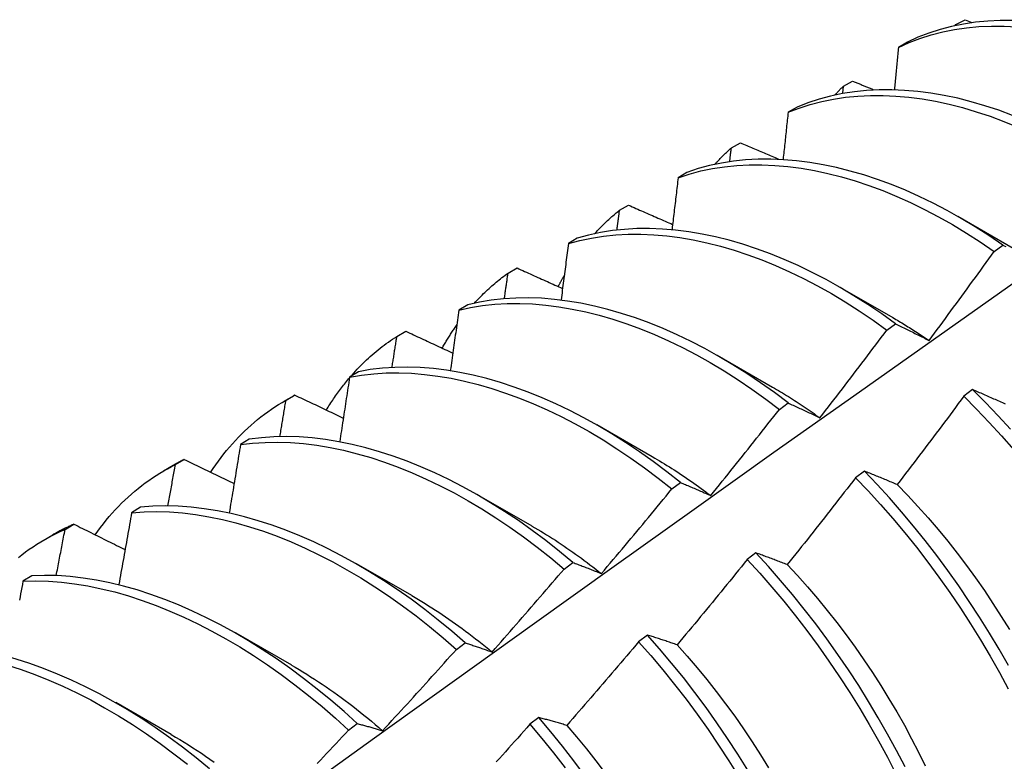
# Model space of a CAD drawing. Header units: inches. Extents: x 6 to 146, y 6 to 80.
# Tile 50 of 55: x 133.007 to 133.292, y 55.399 to 55.614. Entities that reach past the tile are written whole.
import ezdxf

# ---------------------------------------------------------------- set-up
doc = ezdxf.new("R2010")
doc.units = ezdxf.units.IN
doc.header["$MEASUREMENT"] = 0
doc.layers.add('Visible Edges(ANSI)', color=7, linetype='Continuous', lineweight=25)

msp = doc.modelspace()

# ---------------------------------------------------------------- linework, layer by layer
at = {"layer": 'Visible Edges(ANSI)'}
for p, q in [((133.2778, 55.61211), (133.27802, 55.61235)), ((133.278, 55.61216), (133.27802, 55.61235)), ((133.27802, 55.61235), (133.28065, 55.61378)), ((133.28065, 55.61378), (133.28262, 55.613)), ((133.26395, 55.60729), (133.26136, 55.60578)), ((133.24525, 55.59248), (133.24548, 55.59459)), ((133.24548, 55.59459), (133.24811, 55.59603)), ((133.23203, 55.58852), (133.22946, 55.587)), ((133.21304, 55.57669), (133.21566, 55.57814)), ((133.2002, 55.5696), (133.19763, 55.56807)), ((133.1807, 55.55865), (133.18331, 55.56011)), ((133.27853, 55.5569), (133.29454, 55.54769)), ((133.16844, 55.55053), (133.16588, 55.54899)), ((133.28906, 55.54675), (133.29157, 55.54858)), ((133.14844, 55.54046), (133.15104, 55.54194)), ((133.24373, 55.53681), (133.25975, 55.52759)), ((133.13676, 55.53131), (133.1342, 55.52975)), ((133.258, 55.52395), (133.26051, 55.5258)), ((133.11628, 55.52214), (133.11887, 55.52363)), ((133.20893, 55.51672), (133.22495, 55.5075)), ((133.10514, 55.51194), (133.10258, 55.51037)), ((133.28282, 55.50674), (133.28029, 55.50483)), ((133.08355, 55.50331), (133.08637, 55.50493)), ((133.0842, 55.50367), (133.08678, 55.50517)), ((133.22692, 55.50103), (133.22943, 55.50289)), ((133.17414, 55.49663), (133.19015, 55.48741)), ((133.07358, 55.49241), (133.07104, 55.49083)), ((133.0522, 55.48506), (133.05478, 55.48657)), ((133.04876, 55.48322), (133.05157, 55.48484)), ((133.25152, 55.48316), (133.24898, 55.48125)), ((133.19581, 55.478), (133.19833, 55.47986)), ((133.13934, 55.47654), (133.15535, 55.46732)), ((133.04209, 55.47273), (133.03955, 55.47114)), ((133.02029, 55.46629), (133.02286, 55.46781)), ((133.01396, 55.46312), (133.01677, 55.46475)), ((133.22016, 55.45948), (133.21763, 55.45756)), ((133.10454, 55.45645), (133.12055, 55.44723)), ((133.16468, 55.45484), (133.16719, 55.45672)), ((133.01066, 55.4529), (133.00812, 55.45129)), ((133.06974, 55.43636), (133.08575, 55.42714)), ((133.18876, 55.43571), (133.18622, 55.43379)), ((133.1335, 55.43158), (133.13602, 55.43347)), ((133.03494, 55.41627), (133.05095, 55.40705)), ((133.1573, 55.41185), (133.15475, 55.40992)), ((133.10229, 55.40821), (133.10482, 55.4101))]:
    msp.add_line(p, q, dxfattribs=at)
at = {"layer": 'Visible Edges(ANSI)', "flags": 128}
for points in [[(133.26136, 55.60578), (133.26444, 55.60716), (133.26761, 55.60837), (133.27087, 55.6094), (133.27421, 55.61025), (133.27762, 55.61093), (133.2811, 55.61144), (133.28465, 55.61178), (133.28827, 55.61194), (133.29194, 55.61194), (133.29567, 55.61176)], [(133.29447, 55.61356), (133.2908, 55.61356), (133.28719, 55.61338), (133.28365, 55.61303), (133.28017, 55.61251), (133.27676, 55.61182), (133.27343, 55.61095), (133.27018, 55.60991), (133.26702, 55.60869), (133.26395, 55.60729)], [(133.26136, 55.60578), (133.26132, 55.60528), (133.26127, 55.60477), (133.26122, 55.60427), (133.26117, 55.60376), (133.26113, 55.60325), (133.26108, 55.60275), (133.26103, 55.60224), (133.26098, 55.60174), (133.26093, 55.60123), (133.26088, 55.60072), (133.26084, 55.60022), (133.26079, 55.59971), (133.26074, 55.5992), (133.26069, 55.59869), (133.26064, 55.59819), (133.26059, 55.59768), (133.26054, 55.59717), (133.26049, 55.59667), (133.26045, 55.59616), (133.2604, 55.59565), (133.26035, 55.59514), (133.2603, 55.59464), (133.26025, 55.59413), (133.2602, 55.59362)], [(133.243, 55.59202), (133.2431, 55.59213), (133.24321, 55.59224), (133.24331, 55.59235), (133.24341, 55.59246), (133.24351, 55.59257), (133.24361, 55.59268), (133.24371, 55.59279), (133.24382, 55.5929), (133.24392, 55.593), (133.24402, 55.59311), (133.24412, 55.59322), (133.24423, 55.59333), (133.24433, 55.59343), (133.24443, 55.59354), (133.24454, 55.59365), (133.24464, 55.59375), (133.24475, 55.59386), (133.24485, 55.59396), (133.24496, 55.59407), (133.24506, 55.59417), (133.24517, 55.59428), (133.24527, 55.59438), (133.24538, 55.59448), (133.24548, 55.59459)], [(133.24811, 55.59603), (133.24836, 55.59592), (133.24861, 55.59582), (133.24886, 55.59572), (133.24911, 55.59561), (133.24937, 55.59551), (133.24962, 55.5954), (133.24987, 55.5953), (133.25012, 55.5952), (133.25037, 55.59509), (133.25063, 55.59499), (133.25088, 55.59488), (133.25113, 55.59478), (133.25138, 55.59468), (133.25163, 55.59457), (133.25189, 55.59447), (133.25214, 55.59436), (133.25239, 55.59426), (133.25264, 55.59416), (133.25289, 55.59405), (133.25315, 55.59395), (133.2534, 55.59384), (133.25365, 55.59374), (133.2539, 55.59364), (133.25416, 55.59353)], [(133.22946, 55.587), (133.23262, 55.58822), (133.23587, 55.58927), (133.2392, 55.59014), (133.24261, 55.59083), (133.24609, 55.59135), (133.24964, 55.59169), (133.25325, 55.59186), (133.25692, 55.59187), (133.26064, 55.5917), (133.26442, 55.59136), (133.26824, 55.59085), (133.27211, 55.59017), (133.27601, 55.58933), (133.27994, 55.58833), (133.2839, 55.58716), (133.28789, 55.58583), (133.29189, 55.58433), (133.29591, 55.58267)], [(133.2944, 55.58607), (133.2904, 55.58756), (133.28641, 55.58888), (133.28245, 55.59003), (133.27852, 55.59103), (133.27462, 55.59185), (133.27076, 55.59252), (133.26694, 55.59301), (133.26317, 55.59334), (133.25945, 55.59349), (133.25578, 55.59348), (133.25218, 55.59329), (133.24863, 55.59294), (133.24516, 55.5924), (133.24176, 55.5917), (133.23843, 55.59082), (133.23519, 55.58976), (133.23203, 55.58852)], [(133.22946, 55.587), (133.2294, 55.58644), (133.22934, 55.58587), (133.22928, 55.58531), (133.22922, 55.58474), (133.22916, 55.58418), (133.2291, 55.58361), (133.22904, 55.58305), (133.22898, 55.58248), (133.22892, 55.58192), (133.22886, 55.58135), (133.2288, 55.58079), (133.22874, 55.58022), (133.22868, 55.57965), (133.22862, 55.57909), (133.22856, 55.57852), (133.2285, 55.57796), (133.22844, 55.57739), (133.22838, 55.57682), (133.22832, 55.57626), (133.22826, 55.57569), (133.2282, 55.57512), (133.22814, 55.57456), (133.22807, 55.57399), (133.22801, 55.57342)], [(133.21566, 55.57814), (133.21611, 55.57794), (133.21657, 55.57775), (133.21702, 55.57756), (133.21748, 55.57736), (133.21793, 55.57717), (133.21839, 55.57697), (133.21884, 55.57678), (133.2193, 55.57659), (133.21975, 55.57639), (133.22021, 55.5762), (133.22066, 55.57601), (133.22112, 55.57581), (133.22158, 55.57562), (133.22203, 55.57542), (133.22249, 55.57523), (133.22294, 55.57504), (133.2234, 55.57484), (133.22386, 55.57465), (133.22431, 55.57446), (133.22477, 55.57426), (133.22523, 55.57407), (133.22568, 55.57388), (133.22614, 55.57368), (133.2266, 55.57349)], [(133.20821, 55.57192), (133.20841, 55.57213), (133.2086, 55.57234), (133.20879, 55.57255), (133.20899, 55.57276), (133.20918, 55.57296), (133.20938, 55.57317), (133.20958, 55.57337), (133.20977, 55.57358), (133.20997, 55.57378), (133.21017, 55.57398), (133.21037, 55.57418), (133.21057, 55.57438), (133.21077, 55.57458), (133.21098, 55.57478), (133.21118, 55.57497), (133.21138, 55.57517), (133.21159, 55.57536), (133.21179, 55.57555), (133.212, 55.57575), (133.21221, 55.57594), (133.21241, 55.57613), (133.21262, 55.57631), (133.21283, 55.5765), (133.21304, 55.57669)], [(133.21257, 55.57275), (133.21259, 55.57291), (133.21261, 55.57307), (133.21263, 55.57324), (133.21265, 55.5734), (133.21267, 55.57357), (133.21269, 55.57373), (133.21271, 55.5739), (133.21272, 55.57406), (133.21274, 55.57422), (133.21276, 55.57439), (133.21278, 55.57455), (133.2128, 55.57472), (133.21282, 55.57488), (133.21284, 55.57505), (133.21286, 55.57521), (133.21288, 55.57537), (133.2129, 55.57554), (133.21292, 55.5757), (133.21294, 55.57587), (133.21296, 55.57603), (133.21298, 55.57619), (133.213, 55.57636), (133.21302, 55.57652), (133.21304, 55.57669)], [(133.19763, 55.56807), (133.20087, 55.56913), (133.2042, 55.57002), (133.2076, 55.57072), (133.21107, 55.57125), (133.21462, 55.57161), (133.21823, 55.57179), (133.22189, 55.5718), (133.22562, 55.57163), (133.22939, 55.5713), (133.23321, 55.5708), (133.23707, 55.57013), (133.24097, 55.5693), (133.24491, 55.5683), (133.24887, 55.56713), (133.25285, 55.5658), (133.25686, 55.56432), (133.26088, 55.56267), (133.26491, 55.56086), (133.26894, 55.55889), (133.27298, 55.55677), (133.27701, 55.5545), (133.28104, 55.55206), (133.28506, 55.54948), (133.28906, 55.54675)], [(133.29157, 55.54858), (133.28757, 55.55131), (133.28355, 55.55388), (133.27952, 55.5563), (133.27548, 55.55856), (133.27145, 55.56067), (133.26741, 55.56263), (133.26338, 55.56442), (133.25936, 55.56606), (133.25536, 55.56753), (133.25138, 55.56885), (133.24742, 55.57), (133.24349, 55.57099), (133.23959, 55.57181), (133.23573, 55.57247), (133.23191, 55.57296), (133.22814, 55.57328), (133.22442, 55.57342), (133.22076, 55.5734), (133.21716, 55.57321), (133.21362, 55.57284), (133.21015, 55.5723), (133.20675, 55.57158), (133.20344, 55.57068), (133.2002, 55.5696)], [(133.19763, 55.56807), (133.19756, 55.56745), (133.19749, 55.56683), (133.19742, 55.56621), (133.19735, 55.56559), (133.19727, 55.56496), (133.1972, 55.56434), (133.19713, 55.56372), (133.19706, 55.5631), (133.19698, 55.56248), (133.19691, 55.56186), (133.19684, 55.56123), (133.19676, 55.56061), (133.19669, 55.55999), (133.19662, 55.55937), (133.19654, 55.55875), (133.19647, 55.55812), (133.1964, 55.5575), (133.19632, 55.55688), (133.19625, 55.55625), (133.19618, 55.55563), (133.1961, 55.55501), (133.19603, 55.55438), (133.19595, 55.55376), (133.19588, 55.55314)], [(133.18331, 55.56011), (133.18383, 55.55988), (133.18436, 55.55964), (133.18489, 55.55941), (133.18542, 55.55918), (133.18595, 55.55895), (133.18648, 55.55871), (133.18701, 55.55848), (133.18754, 55.55825), (133.18807, 55.55802), (133.1886, 55.55778), (133.18913, 55.55755), (133.18966, 55.55732), (133.19019, 55.55709), (133.19073, 55.55686), (133.19126, 55.55662), (133.19179, 55.55639), (133.19232, 55.55616), (133.19285, 55.55593), (133.19338, 55.5557), (133.19392, 55.55546), (133.19445, 55.55523), (133.19498, 55.555), (133.19551, 55.55477), (133.19604, 55.55454)], [(133.17343, 55.55182), (133.17371, 55.55213), (133.174, 55.55244), (133.17428, 55.55274), (133.17457, 55.55305), (133.17486, 55.55335), (133.17515, 55.55365), (133.17545, 55.55395), (133.17574, 55.55424), (133.17604, 55.55454), (133.17634, 55.55483), (133.17664, 55.55512), (133.17694, 55.5554), (133.17725, 55.55569), (133.17755, 55.55597), (133.17786, 55.55625), (133.17817, 55.55652), (133.17848, 55.5568), (133.17879, 55.55707), (133.1791, 55.55734), (133.17942, 55.5576), (133.17973, 55.55787), (133.18005, 55.55813), (133.18037, 55.55839), (133.1807, 55.55865)], [(133.17995, 55.55295), (133.17998, 55.55319), (133.18001, 55.55343), (133.18004, 55.55366), (133.18007, 55.5539), (133.1801, 55.55414), (133.18013, 55.55438), (133.18017, 55.55461), (133.1802, 55.55485), (133.18023, 55.55509), (133.18026, 55.55532), (133.18029, 55.55556), (133.18032, 55.5558), (133.18035, 55.55604), (133.18038, 55.55627), (133.18042, 55.55651), (133.18045, 55.55675), (133.18048, 55.55699), (133.18051, 55.55722), (133.18054, 55.55746), (133.18057, 55.5577), (133.1806, 55.55793), (133.18063, 55.55817), (133.18066, 55.55841), (133.1807, 55.55865)], [(133.16588, 55.54899), (133.1692, 55.54989), (133.17259, 55.55061), (133.17606, 55.55115), (133.1796, 55.55152), (133.1832, 55.55171), (133.18687, 55.55173), (133.19059, 55.55158), (133.19436, 55.55125), (133.19818, 55.55076), (133.20204, 55.55009), (133.20594, 55.54926), (133.20987, 55.54827), (133.21383, 55.54711), (133.21781, 55.54579), (133.22182, 55.5443), (133.22584, 55.54266), (133.22987, 55.54086), (133.23391, 55.5389), (133.23794, 55.53679), (133.24198, 55.53452), (133.24601, 55.53211), (133.25002, 55.52954), (133.25402, 55.52682), (133.258, 55.52395)], [(133.26051, 55.5258), (133.25653, 55.52865), (133.25253, 55.53136), (133.24851, 55.53392), (133.24448, 55.53633), (133.24045, 55.53858), (133.23641, 55.54068), (133.23237, 55.54263), (133.22834, 55.54442), (133.22433, 55.54605), (133.22032, 55.54752), (133.21634, 55.54883), (133.21238, 55.54997), (133.20845, 55.55095), (133.20456, 55.55177), (133.2007, 55.55242), (133.19688, 55.5529), (133.19312, 55.55322), (133.1894, 55.55336), (133.18574, 55.55333), (133.18214, 55.55312), (133.17861, 55.55274), (133.17514, 55.55218), (133.17175, 55.55145), (133.16844, 55.55053)], [(133.16588, 55.54899), (133.16579, 55.54831), (133.16571, 55.54764), (133.16562, 55.54696), (133.16554, 55.54629), (133.16545, 55.54561), (133.16537, 55.54494), (133.16528, 55.54426), (133.16519, 55.54359), (133.16511, 55.54291), (133.16502, 55.54224), (133.16493, 55.54156), (133.16485, 55.54088), (133.16476, 55.54021), (133.16467, 55.53953), (133.16458, 55.53886), (133.1645, 55.53818), (133.16441, 55.5375), (133.16432, 55.53683), (133.16423, 55.53615), (133.16414, 55.53547), (133.16405, 55.53479), (133.16397, 55.53412), (133.16388, 55.53344), (133.16379, 55.53276)], [(133.29157, 55.54858), (133.29198, 55.54837), (133.2924, 55.54815)], [(133.27023, 55.52096), (133.27102, 55.52203), (133.27181, 55.52309), (133.27261, 55.52416), (133.2734, 55.52523), (133.27419, 55.5263), (133.27498, 55.52737), (133.27577, 55.52844), (133.27656, 55.52951), (133.27734, 55.53058), (133.27813, 55.53166), (133.27892, 55.53273), (133.2797, 55.5338), (133.28049, 55.53488), (133.28127, 55.53595), (133.28205, 55.53703), (133.28283, 55.53811), (133.28362, 55.53918), (133.2844, 55.54026), (133.28517, 55.54134), (133.28595, 55.54242), (133.28673, 55.5435), (133.28751, 55.54458), (133.28828, 55.54566), (133.28906, 55.54675)], [(133.13864, 55.53171), (133.13902, 55.53212), (133.1394, 55.53253), (133.13978, 55.53293), (133.14016, 55.53333), (133.14055, 55.53373), (133.14094, 55.53412), (133.14133, 55.53451), (133.14173, 55.53489), (133.14212, 55.53527), (133.14252, 55.53565), (133.14293, 55.53602), (133.14334, 55.53639), (133.14375, 55.53675), (133.14416, 55.53711), (133.14457, 55.53746), (133.14499, 55.53781), (133.14541, 55.53816), (133.14584, 55.5385), (133.14626, 55.53884), (133.14669, 55.53917), (133.14713, 55.5395), (133.14756, 55.53983), (133.148, 55.54015), (133.14844, 55.54046)], [(133.14739, 55.53309), (133.14743, 55.5334), (133.14748, 55.53371), (133.14752, 55.53401), (133.14756, 55.53432), (133.14761, 55.53463), (133.14765, 55.53494), (133.1477, 55.53524), (133.14774, 55.53555), (133.14779, 55.53586), (133.14783, 55.53617), (133.14787, 55.53647), (133.14792, 55.53678), (133.14796, 55.53709), (133.148, 55.53739), (133.14805, 55.5377), (133.14809, 55.53801), (133.14814, 55.53832), (133.14818, 55.53862), (133.14822, 55.53893), (133.14827, 55.53924), (133.14831, 55.53954), (133.14835, 55.53985), (133.1484, 55.54016), (133.14844, 55.54046)], [(133.15104, 55.54194), (133.15159, 55.54169), (133.15214, 55.54144), (133.15268, 55.5412), (133.15323, 55.54095), (133.15378, 55.5407), (133.15433, 55.54046), (133.15487, 55.54021), (133.15542, 55.53996), (133.15597, 55.53971), (133.15652, 55.53947), (133.15707, 55.53922), (133.15762, 55.53897), (133.15816, 55.53873), (133.15871, 55.53848), (133.15926, 55.53823), (133.15981, 55.53799), (133.16036, 55.53774), (133.16091, 55.53749), (133.16146, 55.53725), (133.16201, 55.537), (133.16256, 55.53675), (133.16311, 55.53651), (133.16366, 55.53626), (133.16421, 55.53601)], [(132.85377, 55.22015), (132.87717, 55.23724), (132.90055, 55.2543), (132.92389, 55.27132), (132.94721, 55.28831), (132.9705, 55.30525), (132.99377, 55.32215), (133.01702, 55.33901), (133.04024, 55.35582), (133.06344, 55.37259), (133.08662, 55.38931), (133.10978, 55.40598), (133.13293, 55.42261), (133.15605, 55.43919), (133.17917, 55.45571), (133.20227, 55.47218), (133.22535, 55.48861), (133.24843, 55.50497), (133.2715, 55.52128), (133.29455, 55.53754)], [(133.16293, 55.53653), (133.16301, 55.53668), (133.16309, 55.53683), (133.16316, 55.53697), (133.16324, 55.53712), (133.16332, 55.53726), (133.1634, 55.53741), (133.16347, 55.53756), (133.16355, 55.5377), (133.16363, 55.53784), (133.16371, 55.53799), (133.16379, 55.53813), (133.16387, 55.53828), (133.16395, 55.53842), (133.16402, 55.53856), (133.1641, 55.53871), (133.16418, 55.53885), (133.16426, 55.53899), (133.16435, 55.53914), (133.16443, 55.53928), (133.16451, 55.53942), (133.16459, 55.53956), (133.16467, 55.5397), (133.16475, 55.53984), (133.16483, 55.53998)], [(133.1342, 55.52975), (133.13759, 55.53049), (133.14105, 55.53105), (133.14459, 55.53143), (133.14818, 55.53164), (133.15185, 55.53167), (133.15556, 55.53152), (133.15933, 55.5312), (133.16315, 55.53072), (133.16701, 55.53006), (133.1709, 55.52923), (133.17483, 55.52824), (133.17879, 55.52709), (133.18278, 55.52577), (133.18678, 55.5243), (133.1908, 55.52266), (133.19483, 55.52086), (133.19887, 55.51891), (133.20291, 55.51681), (133.20694, 55.51455), (133.21097, 55.51214), (133.21499, 55.50959), (133.21899, 55.50688), (133.22297, 55.50403), (133.22692, 55.50103)], [(133.22943, 55.50289), (133.22548, 55.50587), (133.2215, 55.50872), (133.21749, 55.51141), (133.21348, 55.51396), (133.20945, 55.51635), (133.20541, 55.5186), (133.20137, 55.52069), (133.19734, 55.52263), (133.19331, 55.52441), (133.18929, 55.52604), (133.18528, 55.5275), (133.1813, 55.52881), (133.17734, 55.52995), (133.17342, 55.53092), (133.16952, 55.53174), (133.16567, 55.53238), (133.16185, 55.53286), (133.15809, 55.53316), (133.15438, 55.53329), (133.15072, 55.53325), (133.14713, 55.53303), (133.1436, 55.53264), (133.14014, 55.53207), (133.13676, 55.53131)], [(133.1342, 55.52975), (133.1341, 55.52903), (133.134, 55.5283), (133.1339, 55.52758), (133.1338, 55.52685), (133.1337, 55.52612), (133.13359, 55.5254), (133.13349, 55.52467), (133.13339, 55.52394), (133.13329, 55.52322), (133.13319, 55.52249), (133.13309, 55.52176), (133.13298, 55.52104), (133.13288, 55.52031), (133.13278, 55.51958), (133.13268, 55.51885), (133.13257, 55.51812), (133.13247, 55.5174), (133.13237, 55.51667), (133.13226, 55.51594), (133.13216, 55.51521), (133.13206, 55.51448), (133.13195, 55.51375), (133.13185, 55.51303), (133.13174, 55.5123)], [(133.25975, 55.52757), (133.26019, 55.52732), (133.26063, 55.52706), (133.26106, 55.52681), (133.2615, 55.52655), (133.26194, 55.52629), (133.26238, 55.52603), (133.26282, 55.52576), (133.26325, 55.5255), (133.26369, 55.52523), (133.26413, 55.52496), (133.26456, 55.52469), (133.265, 55.52441), (133.26544, 55.52414), (133.26587, 55.52386), (133.26631, 55.52358), (133.26675, 55.52329), (133.26718, 55.52301), (133.26762, 55.52272), (133.26805, 55.52243), (133.26849, 55.52214), (133.26892, 55.52185), (133.26936, 55.52155), (133.26979, 55.52126), (133.27023, 55.52096)], [(133.26051, 55.5258), (133.26091, 55.5256), (133.2613, 55.52541), (133.2617, 55.52522), (133.2621, 55.52502), (133.2625, 55.52483), (133.2629, 55.52463), (133.2633, 55.52444), (133.2637, 55.52424), (133.2641, 55.52404), (133.26451, 55.52384), (133.26491, 55.52364), (133.26531, 55.52344), (133.26572, 55.52324), (133.26613, 55.52303), (133.26653, 55.52283), (133.26694, 55.52263), (133.26735, 55.52242), (133.26776, 55.52221), (133.26817, 55.52201), (133.26858, 55.5218), (133.26899, 55.52159), (133.2694, 55.52138), (133.26981, 55.52117), (133.27023, 55.52096)], [(133.11887, 55.52363), (133.11943, 55.52336), (133.12, 55.5231), (133.12056, 55.52284), (133.12113, 55.52258), (133.12169, 55.52232), (133.12226, 55.52205), (133.12282, 55.52179), (133.12339, 55.52153), (133.12395, 55.52127), (133.12452, 55.52101), (133.12509, 55.52074), (133.12565, 55.52048), (133.12622, 55.52022), (133.12679, 55.51996), (133.12735, 55.5197), (133.12792, 55.51944), (133.12849, 55.51917), (133.12905, 55.51891), (133.12962, 55.51865), (133.13019, 55.51839), (133.13076, 55.51813), (133.13133, 55.51787), (133.13189, 55.51761), (133.13246, 55.51734)], [(133.12938, 55.51871), (133.12955, 55.51901), (133.12971, 55.5193), (133.12989, 55.5196), (133.13006, 55.51989), (133.13023, 55.52019), (133.1304, 55.52048), (133.13058, 55.52077), (133.13075, 55.52106), (133.13093, 55.52135), (133.13111, 55.52164), (133.13129, 55.52193), (133.13147, 55.52221), (133.13165, 55.5225), (133.13183, 55.52278), (133.13201, 55.52306), (133.1322, 55.52334), (133.13238, 55.52362), (133.13257, 55.5239), (133.13275, 55.52418), (133.13294, 55.52446), (133.13313, 55.52473), (133.13332, 55.525), (133.13351, 55.52528), (133.1337, 55.52555)], [(133.23865, 55.49858), (133.23947, 55.49963), (133.24028, 55.50068), (133.2411, 55.50173), (133.24191, 55.50278), (133.24272, 55.50383), (133.24354, 55.50488), (133.24435, 55.50594), (133.24516, 55.50699), (133.24597, 55.50805), (133.24677, 55.5091), (133.24758, 55.51016), (133.24839, 55.51121), (133.24919, 55.51227), (133.25, 55.51333), (133.2508, 55.51439), (133.25161, 55.51545), (133.25241, 55.51651), (133.25321, 55.51757), (133.25401, 55.51863), (133.25481, 55.51969), (133.25561, 55.52076), (133.25641, 55.52182), (133.2572, 55.52288), (133.258, 55.52395)], [(133.10279, 55.51039), (133.1033, 55.51097), (133.1038, 55.51154), (133.10431, 55.5121), (133.10483, 55.51266), (133.10535, 55.5132), (133.10588, 55.51374), (133.10641, 55.51427), (133.10695, 55.5148), (133.1075, 55.51532), (133.10804, 55.51583), (133.1086, 55.51633), (133.10916, 55.51682), (133.10972, 55.51731), (133.11029, 55.51779), (133.11087, 55.51826), (133.11145, 55.51872), (133.11203, 55.51918), (133.11262, 55.51962), (133.11322, 55.52006), (133.11382, 55.5205), (133.11443, 55.52092), (133.11504, 55.52133), (133.11565, 55.52174), (133.11628, 55.52214)], [(133.11489, 55.51316), (133.11495, 55.51354), (133.11501, 55.51391), (133.11506, 55.51429), (133.11512, 55.51466), (133.11518, 55.51504), (133.11524, 55.51541), (133.1153, 55.51578), (133.11536, 55.51616), (133.11541, 55.51653), (133.11547, 55.51691), (133.11553, 55.51728), (133.11559, 55.51765), (133.11564, 55.51803), (133.1157, 55.5184), (133.11576, 55.51878), (133.11582, 55.51915), (133.11587, 55.51952), (133.11593, 55.5199), (133.11599, 55.52027), (133.11605, 55.52065), (133.1161, 55.52102), (133.11616, 55.52139), (133.11622, 55.52177), (133.11628, 55.52214)], [(133.10258, 55.51037), (133.10604, 55.51095), (133.10957, 55.51134), (133.11317, 55.51156), (133.11682, 55.5116), (133.12054, 55.51147), (133.1243, 55.51116), (133.12811, 55.51068), (133.13197, 55.51003), (133.13587, 55.50921), (133.1398, 55.50822), (133.14375, 55.50708), (133.14774, 55.50576), (133.15174, 55.50429), (133.15576, 55.50266), (133.15979, 55.50087), (133.16383, 55.49893), (133.16787, 55.49683), (133.1719, 55.49458), (133.17593, 55.49218), (133.17995, 55.48963), (133.18395, 55.48694), (133.18793, 55.4841), (133.19189, 55.48112), (133.19581, 55.478)], [(133.19833, 55.47986), (133.1944, 55.48297), (133.19044, 55.48594), (133.18646, 55.48877), (133.18246, 55.49146), (133.17844, 55.49399), (133.17441, 55.49638), (133.17037, 55.49862), (133.16633, 55.5007), (133.1623, 55.50264), (133.15827, 55.50441), (133.15425, 55.50603), (133.15025, 55.50749), (133.14626, 55.50879), (133.14231, 55.50993), (133.13838, 55.5109), (133.13449, 55.5117), (133.13064, 55.51234), (133.12683, 55.51281), (133.12306, 55.5131), (133.11936, 55.51322), (133.1157, 55.51317), (133.11211, 55.51294), (133.10859, 55.51253), (133.10514, 55.51194)], [(133.09587, 55.50079), (133.09612, 55.50122), (133.09638, 55.50163), (133.09664, 55.50205), (133.09691, 55.50247), (133.09717, 55.50288), (133.09744, 55.50329), (133.09771, 55.50369), (133.09799, 55.5041), (133.09826, 55.5045), (133.09854, 55.5049), (133.09882, 55.50529), (133.0991, 55.50569), (133.09938, 55.50608), (133.09966, 55.50647), (133.09995, 55.50685), (133.10024, 55.50724), (133.10053, 55.50762), (133.10083, 55.508), (133.10112, 55.50837), (133.10142, 55.50874), (133.10172, 55.50911), (133.10202, 55.50948), (133.10233, 55.50984), (133.10263, 55.51021)], [(133.10258, 55.51037), (133.10247, 55.50959), (133.10235, 55.50882), (133.10224, 55.50804), (133.10212, 55.50727), (133.102, 55.50649), (133.10189, 55.50572), (133.10177, 55.50494), (133.10165, 55.50417), (133.10153, 55.50339), (133.10141, 55.50262), (133.1013, 55.50184), (133.10118, 55.50106), (133.10106, 55.50029), (133.10094, 55.49951), (133.10082, 55.49873), (133.1007, 55.49796), (133.10058, 55.49718), (133.10046, 55.4964), (133.10034, 55.49563), (133.10022, 55.49485), (133.1001, 55.49407), (133.09998, 55.49329), (133.09986, 55.49252), (133.09974, 55.49174)], [(133.22495, 55.50746), (133.22553, 55.50713), (133.2261, 55.5068), (133.22668, 55.50646), (133.22725, 55.50612), (133.22782, 55.50578), (133.2284, 55.50543), (133.22897, 55.50508), (133.22954, 55.50472), (133.23011, 55.50437), (133.23069, 55.504), (133.23126, 55.50364), (133.23183, 55.50327), (133.2324, 55.5029), (133.23297, 55.50252), (133.23354, 55.50214), (133.23411, 55.50176), (133.23468, 55.50138), (133.23525, 55.50099), (133.23582, 55.50059), (133.23639, 55.5002), (133.23695, 55.4998), (133.23752, 55.49939), (133.23809, 55.49899), (133.23865, 55.49858)], [(133.29239, 55.50252), (133.29197, 55.50271), (133.29154, 55.5029), (133.29112, 55.50309), (133.2907, 55.50328), (133.29027, 55.50347), (133.28985, 55.50366), (133.28943, 55.50385), (133.28901, 55.50403), (133.28859, 55.50422), (133.28818, 55.5044), (133.28776, 55.50459), (133.28734, 55.50477), (133.28693, 55.50495), (133.28651, 55.50513), (133.2861, 55.50532), (133.28569, 55.5055), (133.28527, 55.50568), (133.28486, 55.50585), (133.28445, 55.50603), (133.28404, 55.50621), (133.28363, 55.50639), (133.28323, 55.50656), (133.28282, 55.50674)], [(133.29377, 55.49527), (133.29018, 55.4992), (133.28653, 55.50302), (133.28282, 55.50674)], [(133.0624, 55.48279), (133.06313, 55.4839), (133.06388, 55.48498), (133.06465, 55.48605), (133.06543, 55.4871), (133.06623, 55.48812), (133.06704, 55.48913), (133.06787, 55.49012), (133.06871, 55.49109), (133.06957, 55.49203), (133.07044, 55.49296), (133.07133, 55.49387), (133.07223, 55.49475), (133.07315, 55.49562), (133.07408, 55.49646), (133.07503, 55.49728), (133.07599, 55.49808), (133.07697, 55.49886), (133.07796, 55.49961), (133.07896, 55.50035), (133.07998, 55.50106), (133.08101, 55.50175), (133.08206, 55.50241), (133.08312, 55.50305), (133.0842, 55.50367)], [(133.08245, 55.49317), (133.08252, 55.4936), (133.0826, 55.49404), (133.08267, 55.49448), (133.08274, 55.49492), (133.08282, 55.49536), (133.08289, 55.4958), (133.08296, 55.49623), (133.08304, 55.49667), (133.08311, 55.49711), (133.08318, 55.49755), (133.08326, 55.49798), (133.08333, 55.49842), (133.0834, 55.49886), (133.08347, 55.4993), (133.08355, 55.49973), (133.08362, 55.50017), (133.08369, 55.50061), (133.08376, 55.50105), (133.08384, 55.50148), (133.08391, 55.50192), (133.08398, 55.50236), (133.08405, 55.5028), (133.08412, 55.50323), (133.0842, 55.50367)], [(133.08678, 55.50517), (133.08677, 55.50516), (133.08675, 55.50515), (133.08673, 55.50514), (133.08671, 55.50513), (133.0867, 55.50512), (133.08668, 55.50511), (133.08666, 55.5051), (133.08665, 55.50509), (133.08663, 55.50508), (133.08661, 55.50507), (133.08659, 55.50506), (133.08658, 55.50505), (133.08656, 55.50504), (133.08654, 55.50503), (133.08652, 55.50502), (133.08651, 55.50501), (133.08649, 55.505), (133.08647, 55.50499), (133.08645, 55.50498), (133.08644, 55.50497), (133.08642, 55.50496), (133.0864, 55.50495), (133.08638, 55.50494), (133.08637, 55.50493)], [(133.08678, 55.50517), (133.08737, 55.50489), (133.08795, 55.50461), (133.08853, 55.50434), (133.08911, 55.50406), (133.08969, 55.50378), (133.09027, 55.50351), (133.09086, 55.50323), (133.09144, 55.50295), (133.09202, 55.50268), (133.0926, 55.5024), (133.09319, 55.50212), (133.09377, 55.50185), (133.09435, 55.50157), (133.09494, 55.50129), (133.09552, 55.50102), (133.09611, 55.50074), (133.09669, 55.50046), (133.09728, 55.50019), (133.09786, 55.49991), (133.09845, 55.49963), (133.09903, 55.49936), (133.09962, 55.49908), (133.1002, 55.4988), (133.10079, 55.49853)], [(133.28029, 55.50483), (133.2795, 55.50376), (133.2787, 55.50269), (133.27791, 55.50162), (133.27711, 55.50055), (133.27632, 55.49947), (133.27552, 55.4984), (133.27472, 55.49734), (133.27392, 55.49627), (133.27312, 55.4952), (133.27232, 55.49413), (133.27152, 55.49306), (133.27072, 55.492), (133.26992, 55.49093), (133.26911, 55.48987), (133.26831, 55.48881), (133.2675, 55.48774), (133.2667, 55.48668), (133.26589, 55.48562), (133.26508, 55.48456), (133.26427, 55.4835), (133.26346, 55.48244), (133.26265, 55.48138), (133.26184, 55.48032), (133.26103, 55.47926)], [(133.28029, 55.50483), (133.284, 55.50111), (133.28765, 55.49728), (133.29123, 55.49334), (133.29475, 55.4893)], [(133.20706, 55.47609), (133.2079, 55.47712), (133.20873, 55.47816), (133.20957, 55.47919), (133.2104, 55.48022), (133.21124, 55.48125), (133.21207, 55.48229), (133.2129, 55.48332), (133.21373, 55.48436), (133.21456, 55.4854), (133.21539, 55.48643), (133.21622, 55.48747), (133.21705, 55.48851), (133.21788, 55.48955), (133.2187, 55.49059), (133.21953, 55.49163), (133.22035, 55.49267), (133.22118, 55.49371), (133.222, 55.49476), (133.22282, 55.4958), (133.22364, 55.49685), (133.22447, 55.49789), (133.22529, 55.49894), (133.2261, 55.49998), (133.22692, 55.50103)], [(133.22943, 55.50289), (133.22981, 55.50272), (133.23019, 55.50255), (133.23056, 55.50238), (133.23094, 55.5022), (133.23132, 55.50203), (133.2317, 55.50186), (133.23208, 55.50168), (133.23246, 55.50151), (133.23284, 55.50133), (133.23322, 55.50115), (133.23361, 55.50098), (133.23399, 55.5008), (133.23437, 55.50062), (133.23476, 55.50044), (133.23515, 55.50025), (133.23553, 55.50007), (133.23592, 55.49989), (133.23631, 55.4997), (133.2367, 55.49952), (133.23709, 55.49933), (133.23748, 55.49914), (133.23787, 55.49896), (133.23826, 55.49877), (133.23865, 55.49858)], [(133.16719, 55.45672), (133.1633, 55.45995), (133.15937, 55.46305), (133.15541, 55.46601), (133.15143, 55.46883), (133.14742, 55.4715), (133.1434, 55.47403), (133.13937, 55.47641), (133.13533, 55.47864), (133.13129, 55.48072), (133.12726, 55.48265), (133.12323, 55.48442), (133.11921, 55.48603), (133.11521, 55.48749), (133.11123, 55.48878), (133.10727, 55.48991), (133.10335, 55.49088), (133.09946, 55.49167), (133.0956, 55.4923), (133.0918, 55.49276), (133.08804, 55.49305), (133.08433, 55.49316), (133.08069, 55.49309), (133.0771, 55.49284), (133.07358, 55.49241)], [(133.07104, 55.49083), (133.0709, 55.49001), (133.07077, 55.48919), (133.07064, 55.48837), (133.0705, 55.48754), (133.07037, 55.48672), (133.07023, 55.4859), (133.0701, 55.48508), (133.06997, 55.48426), (133.06983, 55.48344), (133.0697, 55.48261), (133.06956, 55.48179), (133.06942, 55.48097), (133.06929, 55.48015), (133.06915, 55.47932), (133.06901, 55.4785), (133.06888, 55.47768), (133.06874, 55.47685), (133.0686, 55.47603), (133.06847, 55.47521), (133.06833, 55.47438), (133.06819, 55.47356), (133.06805, 55.47273), (133.06791, 55.47191), (133.06777, 55.47109)], [(133.07104, 55.49083), (133.07456, 55.49124), (133.07815, 55.49148), (133.0818, 55.49153), (133.08551, 55.49141), (133.08927, 55.49111), (133.09308, 55.49064), (133.09694, 55.49), (133.10083, 55.48919), (133.10476, 55.48821), (133.10872, 55.48707), (133.1127, 55.48576), (133.1167, 55.48429), (133.12072, 55.48267), (133.12475, 55.48088), (133.12879, 55.47894), (133.13283, 55.47685), (133.13687, 55.47461), (133.1409, 55.47222), (133.14492, 55.46968), (133.14892, 55.46699), (133.1529, 55.46417), (133.15686, 55.4612), (133.16078, 55.45809), (133.16468, 55.45484)], [(133.05478, 55.48657), (133.05465, 55.4865), (133.05451, 55.48643), (133.05437, 55.48636), (133.05424, 55.48629), (133.0541, 55.48622), (133.05397, 55.48615), (133.05383, 55.48608), (133.0537, 55.48601), (133.05356, 55.48594), (133.05343, 55.48587), (133.0533, 55.4858), (133.05316, 55.48573), (133.05303, 55.48565), (133.0529, 55.48558), (133.05276, 55.48551), (133.05263, 55.48543), (133.0525, 55.48536), (133.05236, 55.48529), (133.05223, 55.48521), (133.0521, 55.48514), (133.05197, 55.48506), (133.05183, 55.48499), (133.0517, 55.48491), (133.05157, 55.48483)], [(133.05478, 55.48657), (133.05538, 55.48627), (133.05598, 55.48598), (133.05658, 55.48569), (133.05717, 55.4854), (133.05777, 55.48511), (133.05837, 55.48481), (133.05897, 55.48452), (133.05957, 55.48423), (133.06017, 55.48394), (133.06077, 55.48365), (133.06137, 55.48336), (133.06197, 55.48306), (133.06257, 55.48277), (133.06317, 55.48248), (133.06377, 55.48219), (133.06437, 55.4819), (133.06497, 55.48161), (133.06558, 55.48131), (133.06618, 55.48102), (133.06678, 55.48073), (133.06738, 55.48044), (133.06799, 55.48015), (133.06859, 55.47986), (133.06919, 55.47956)], [(133.19015, 55.48736), (133.19087, 55.48695), (133.19158, 55.48653), (133.19229, 55.48611), (133.193, 55.48569), (133.1937, 55.48526), (133.19441, 55.48483), (133.19512, 55.48438), (133.19583, 55.48394), (133.19654, 55.48349), (133.19724, 55.48303), (133.19795, 55.48257), (133.19866, 55.4821), (133.19936, 55.48163), (133.20006, 55.48115), (133.20077, 55.48067), (133.20147, 55.48018), (133.20217, 55.47969), (133.20287, 55.47919), (133.20357, 55.47869), (133.20427, 55.47818), (133.20497, 55.47766), (133.20567, 55.47715), (133.20636, 55.47662), (133.20706, 55.47609)], [(133.02897, 55.4647), (133.02976, 55.4658), (133.03056, 55.46688), (133.03138, 55.46794), (133.03222, 55.46898), (133.03307, 55.47), (133.03394, 55.47099), (133.03482, 55.47197), (133.03572, 55.47292), (133.03664, 55.47385), (133.03757, 55.47476), (133.03852, 55.47565), (133.03948, 55.47651), (133.04046, 55.47735), (133.04145, 55.47817), (133.04246, 55.47897), (133.04348, 55.47974), (133.04452, 55.48049), (133.04557, 55.48122), (133.04664, 55.48192), (133.04773, 55.48259), (133.04882, 55.48325), (133.04993, 55.48387), (133.05106, 55.48448), (133.0522, 55.48506)], [(133.05006, 55.4731), (133.05015, 55.47359), (133.05024, 55.47409), (133.05033, 55.47459), (133.05042, 55.47509), (133.05051, 55.47559), (133.0506, 55.47609), (133.05069, 55.47659), (133.05078, 55.47709), (133.05087, 55.47758), (133.05096, 55.47808), (133.05105, 55.47858), (133.05114, 55.47908), (133.05123, 55.47958), (133.05132, 55.48008), (133.05141, 55.48057), (133.0515, 55.48107), (133.05158, 55.48157), (133.05167, 55.48207), (133.05176, 55.48257), (133.05185, 55.48306), (133.05194, 55.48356), (133.05202, 55.48406), (133.05211, 55.48456), (133.0522, 55.48506)], [(133.26103, 55.47926), (133.26063, 55.47943), (133.26022, 55.4796), (133.25982, 55.47977), (133.25941, 55.47994), (133.25901, 55.48011), (133.25861, 55.48028), (133.25821, 55.48045), (133.25781, 55.48061), (133.25741, 55.48078), (133.25701, 55.48094), (133.25661, 55.48111), (133.25622, 55.48127), (133.25582, 55.48143), (133.25542, 55.48159), (133.25503, 55.48175), (133.25464, 55.48191), (133.25424, 55.48207), (133.25385, 55.48223), (133.25346, 55.48238), (133.25307, 55.48254), (133.25268, 55.48269), (133.25229, 55.48285), (133.2519, 55.483), (133.25152, 55.48316)], [(133.29318, 55.4269), (133.2905, 55.43161), (133.28772, 55.43628), (133.28484, 55.4409), (133.28187, 55.44546), (133.27882, 55.44997), (133.27567, 55.45441), (133.27245, 55.45878), (133.26914, 55.46307), (133.26576, 55.46728), (133.2623, 55.47139), (133.25877, 55.47542), (133.25518, 55.47934), (133.25152, 55.48316)], [(133.24898, 55.48125), (133.24817, 55.48019), (133.24735, 55.47914), (133.24654, 55.47808), (133.24572, 55.47703), (133.2449, 55.47598), (133.24408, 55.47493), (133.24326, 55.47388), (133.24244, 55.47282), (133.24162, 55.47178), (133.2408, 55.47073), (133.23998, 55.46968), (133.23915, 55.46863), (133.23833, 55.46758), (133.2375, 55.46654), (133.23667, 55.46549), (133.23585, 55.46445), (133.23502, 55.4634), (133.23419, 55.46236), (133.23336, 55.46132), (133.23253, 55.46028), (133.2317, 55.45924), (133.23087, 55.4582), (133.23004, 55.45716), (133.2292, 55.45612)], [(133.24898, 55.48125), (133.25264, 55.47742), (133.25623, 55.47349), (133.25975, 55.46946), (133.26321, 55.46534), (133.26658, 55.46112), (133.26988, 55.45683), (133.2731, 55.45245), (133.27624, 55.44801), (133.27929, 55.4435), (133.28225, 55.43893), (133.28512, 55.4343), (133.28789, 55.42963), (133.29057, 55.42491), (133.29314, 55.42016)], [(133.17544, 55.45351), (133.1763, 55.45452), (133.17716, 55.45553), (133.17802, 55.45654), (133.17887, 55.45756), (133.17973, 55.45857), (133.18058, 55.45959), (133.18144, 55.46061), (133.18229, 55.46162), (133.18314, 55.46264), (133.18399, 55.46366), (133.18484, 55.46468), (133.18569, 55.4657), (133.18654, 55.46672), (133.18739, 55.46774), (133.18823, 55.46876), (133.18908, 55.46978), (133.18992, 55.47081), (133.19077, 55.47183), (133.19161, 55.47286), (133.19245, 55.47388), (133.19329, 55.47491), (133.19414, 55.47594), (133.19498, 55.47697), (133.19581, 55.478)], [(133.19833, 55.47986), (133.19868, 55.47971), (133.19904, 55.47957), (133.1994, 55.47942), (133.19976, 55.47927), (133.20011, 55.47912), (133.20047, 55.47897), (133.20083, 55.47882), (133.20119, 55.47866), (133.20155, 55.47851), (133.20192, 55.47836), (133.20228, 55.4782), (133.20264, 55.47804), (133.20301, 55.47789), (133.20337, 55.47773), (133.20374, 55.47757), (133.2041, 55.47741), (133.20447, 55.47725), (133.20484, 55.47708), (133.20521, 55.47692), (133.20558, 55.47676), (133.20595, 55.47659), (133.20632, 55.47643), (133.20669, 55.47626), (133.20706, 55.47609)], [(133.26103, 55.47926), (133.26406, 55.47615), (133.26703, 55.47295), (133.26995, 55.46967), (133.27282, 55.46632), (133.27563, 55.4629), (133.27837, 55.45941), (133.28106, 55.45586), (133.28368, 55.45225), (133.28624, 55.44859), (133.28872, 55.44488), (133.29114, 55.44112), (133.29348, 55.43733)], [(133.13602, 55.43347), (133.13217, 55.43682), (133.12827, 55.44004), (133.12434, 55.44313), (133.12038, 55.44607), (133.11639, 55.44888), (133.11238, 55.45154), (133.10836, 55.45406), (133.10433, 55.45644), (133.10029, 55.45866), (133.09625, 55.46074), (133.09222, 55.46266), (133.08819, 55.46443), (133.08417, 55.46604), (133.08017, 55.46749), (133.07619, 55.46877), (133.07223, 55.4699), (133.06831, 55.47086), (133.06442, 55.47165), (133.06057, 55.47227), (133.05677, 55.47271), (133.05302, 55.47299), (133.04931, 55.47308), (133.04567, 55.473), (133.04209, 55.47273)], [(133.03955, 55.47114), (133.0394, 55.47027), (133.03925, 55.46941), (133.0391, 55.46854), (133.03894, 55.46768), (133.03879, 55.46681), (133.03864, 55.46594), (133.03849, 55.46508), (133.03833, 55.46421), (133.03818, 55.46335), (133.03803, 55.46248), (133.03787, 55.46161), (133.03772, 55.46075), (133.03756, 55.45988), (133.03741, 55.45901), (133.03725, 55.45815), (133.0371, 55.45728), (133.03694, 55.45641), (133.03679, 55.45555), (133.03663, 55.45468), (133.03647, 55.45381), (133.03632, 55.45294), (133.03616, 55.45208), (133.036, 55.45121), (133.03584, 55.45034)], [(133.03955, 55.47114), (133.04313, 55.47139), (133.04678, 55.47146), (133.05049, 55.47135), (133.05425, 55.47106), (133.05805, 55.4706), (133.0619, 55.46997), (133.0658, 55.46917), (133.06972, 55.4682), (133.07368, 55.46706), (133.07766, 55.46576), (133.08166, 55.4643), (133.08568, 55.46267), (133.08971, 55.4609), (133.09375, 55.45896), (133.09779, 55.45688), (133.10183, 55.45464), (133.10586, 55.45225), (133.10988, 55.44972), (133.11388, 55.44705), (133.11787, 55.44423), (133.12183, 55.44127), (133.12575, 55.43818), (133.12965, 55.43495), (133.1335, 55.43158)], [(133.00679, 55.45816), (133.00783, 55.45898), (133.00888, 55.45977), (133.00995, 55.46054), (133.01104, 55.46128), (133.01214, 55.462), (133.01326, 55.46269), (133.0144, 55.46336), (133.01554, 55.464), (133.01671, 55.46461), (133.01789, 55.4652), (133.01908, 55.46576), (133.02029, 55.46629)], [(133.02286, 55.46781), (133.0226, 55.4677), (133.02234, 55.46758), (133.02208, 55.46747), (133.02182, 55.46735), (133.02156, 55.46723), (133.0213, 55.46711), (133.02105, 55.46699), (133.02079, 55.46687), (133.02053, 55.46674), (133.02028, 55.46662), (133.02003, 55.46649), (133.01977, 55.46636), (133.01952, 55.46623), (133.01927, 55.4661), (133.01901, 55.46597), (133.01876, 55.46584), (133.01851, 55.46571), (133.01826, 55.46557), (133.01801, 55.46543), (133.01777, 55.4653), (133.01752, 55.46516), (133.01727, 55.46502), (133.01703, 55.46488), (133.01678, 55.46473)], [(133.01773, 55.45295), (133.01784, 55.4535), (133.01795, 55.45406), (133.01806, 55.45462), (133.01816, 55.45517), (133.01827, 55.45573), (133.01838, 55.45629), (133.01849, 55.45684), (133.01859, 55.4574), (133.0187, 55.45796), (133.01881, 55.45851), (133.01891, 55.45907), (133.01902, 55.45962), (133.01913, 55.46018), (133.01923, 55.46074), (133.01934, 55.46129), (133.01944, 55.46185), (133.01955, 55.4624), (133.01965, 55.46296), (133.01976, 55.46351), (133.01987, 55.46407), (133.01997, 55.46463), (133.02008, 55.46518), (133.02018, 55.46574), (133.02029, 55.46629)], [(133.02286, 55.46781), (133.02347, 55.46751), (133.02409, 55.4672), (133.0247, 55.46689), (133.02532, 55.46659), (133.02593, 55.46628), (133.02655, 55.46597), (133.02716, 55.46567), (133.02778, 55.46536), (133.02839, 55.46505), (133.02901, 55.46475), (133.02963, 55.46444), (133.03024, 55.46413), (133.03086, 55.46383), (133.03148, 55.46352), (133.0321, 55.46321), (133.03271, 55.46291), (133.03333, 55.4626), (133.03395, 55.46229), (133.03457, 55.46199), (133.03519, 55.46168), (133.03581, 55.46137), (133.03643, 55.46107), (133.03705, 55.46076), (133.03767, 55.46045)], [(133.15536, 55.46725), (133.1562, 55.46676), (133.15705, 55.46627), (133.1579, 55.46577), (133.15874, 55.46526), (133.15959, 55.46474), (133.16043, 55.46421), (133.16127, 55.46368), (133.16212, 55.46314), (133.16296, 55.46259), (133.1638, 55.46204), (133.16464, 55.46148), (133.16548, 55.46091), (133.16631, 55.46033), (133.16715, 55.45974), (133.16799, 55.45915), (133.16882, 55.45855), (133.16965, 55.45795), (133.17049, 55.45734), (133.17132, 55.45672), (133.17214, 55.45609), (133.17297, 55.45545), (133.1738, 55.45481), (133.17462, 55.45416), (133.17544, 55.45351)], [(133.21763, 55.45756), (133.21679, 55.45653), (133.21595, 55.45549), (133.21512, 55.45446), (133.21428, 55.45342), (133.21344, 55.45239), (133.2126, 55.45136), (133.21176, 55.45032), (133.21091, 55.44929), (133.21007, 55.44826), (133.20923, 55.44723), (133.20838, 55.4462), (133.20754, 55.44518), (133.20669, 55.44415), (133.20584, 55.44312), (133.20499, 55.4421), (133.20415, 55.44107), (133.2033, 55.44005), (133.20245, 55.43902), (133.20159, 55.438), (133.20074, 55.43698), (133.19989, 55.43595), (133.19904, 55.43493), (133.19818, 55.43391), (133.19733, 55.43289)], [(133.21763, 55.45756), (133.22123, 55.45364), (133.22476, 55.44962), (133.22821, 55.4455), (133.2316, 55.44129), (133.2349, 55.437), (133.23813, 55.43263), (133.24127, 55.42819), (133.24432, 55.42368), (133.24728, 55.41912), (133.25016, 55.41449), (133.25293, 55.40982), (133.25561, 55.40511), (133.25819, 55.40036), (133.26066, 55.39557)], [(133.2292, 55.45612), (133.22882, 55.45627), (133.22843, 55.45642), (133.22805, 55.45656), (133.22766, 55.45671), (133.22728, 55.45686), (133.2269, 55.457), (133.22652, 55.45715), (133.22614, 55.45729), (133.22576, 55.45744), (133.22538, 55.45758), (133.225, 55.45772), (133.22463, 55.45786), (133.22425, 55.458), (133.22387, 55.45814), (133.2235, 55.45828), (133.22313, 55.45841), (133.22275, 55.45855), (133.22238, 55.45868), (133.22201, 55.45882), (133.22164, 55.45895), (133.22127, 55.45909), (133.2209, 55.45922), (133.22053, 55.45935), (133.22016, 55.45948)], [(133.26329, 55.39756), (133.26081, 55.40234), (133.25822, 55.40709), (133.25554, 55.4118), (133.25275, 55.41647), (133.24987, 55.42109), (133.2469, 55.42565), (133.24384, 55.43015), (133.24069, 55.43459), (133.23746, 55.43895), (133.23415, 55.44324), (133.23077, 55.44744), (133.2273, 55.45155), (133.22377, 55.45557), (133.22016, 55.45948)], [(133.1438, 55.43082), (133.14468, 55.43181), (133.14556, 55.43281), (133.14644, 55.4338), (133.14731, 55.4348), (133.14819, 55.43579), (133.14907, 55.43679), (133.14994, 55.43778), (133.15081, 55.43878), (133.15169, 55.43978), (133.15256, 55.44078), (133.15343, 55.44178), (133.1543, 55.44278), (133.15517, 55.44378), (133.15604, 55.44478), (133.1569, 55.44578), (133.15777, 55.44679), (133.15864, 55.44779), (133.1595, 55.4488), (133.16037, 55.4498), (133.16123, 55.45081), (133.16209, 55.45182), (133.16296, 55.45283), (133.16382, 55.45383), (133.16468, 55.45484)], [(133.16719, 55.45672), (133.16753, 55.4566), (133.16787, 55.45647), (133.1682, 55.45635), (133.16854, 55.45622), (133.16888, 55.45609), (133.16922, 55.45597), (133.16956, 55.45584), (133.1699, 55.45571), (133.17024, 55.45558), (133.17058, 55.45545), (133.17092, 55.45531), (133.17127, 55.45518), (133.17161, 55.45505), (133.17196, 55.45491), (133.1723, 55.45477), (133.17265, 55.45464), (133.173, 55.4545), (133.17334, 55.45436), (133.17369, 55.45422), (133.17404, 55.45408), (133.17439, 55.45394), (133.17474, 55.4538), (133.17509, 55.45365), (133.17544, 55.45351)], [(133.2292, 55.45612), (133.23218, 55.45292), (133.2351, 55.44965), (133.23797, 55.4463), (133.24078, 55.44288), (133.24353, 55.43939), (133.24622, 55.43584), (133.24884, 55.43223), (133.2514, 55.42857), (133.25388, 55.42486), (133.25629, 55.42111), (133.25863, 55.41731), (133.2609, 55.41348), (133.26308, 55.40962), (133.26518, 55.40573), (133.2672, 55.40182), (133.26914, 55.39789)], [(133.10482, 55.4101), (133.101, 55.41357), (133.09714, 55.41691), (133.09324, 55.42012), (133.0893, 55.4232), (133.08534, 55.42613), (133.08135, 55.42893), (133.07735, 55.43159), (133.07332, 55.4341), (133.06929, 55.43647), (133.06525, 55.43869), (133.06121, 55.44076), (133.05717, 55.44268), (133.05314, 55.44444), (133.04913, 55.44604), (133.04513, 55.44749), (133.04115, 55.44877), (133.0372, 55.44989), (133.03328, 55.45084), (133.02939, 55.45162), (133.02555, 55.45223), (133.02174, 55.45266), (133.01799, 55.45292), (133.0143, 55.453), (133.01066, 55.4529)], [(133.00812, 55.45129), (133.00795, 55.45038), (133.00778, 55.44948), (133.00761, 55.44857), (133.00744, 55.44766), (133.00727, 55.44676), (133.0071, 55.44585)], [(133.00812, 55.45129), (133.01176, 55.45138), (133.01547, 55.45129), (133.01922, 55.45101), (133.02302, 55.45057), (133.02687, 55.44994), (133.03076, 55.44915), (133.03468, 55.44819), (133.03864, 55.44706), (133.04262, 55.44576), (133.04662, 55.4443), (133.05064, 55.44269), (133.05467, 55.44091), (133.05871, 55.43899), (133.06275, 55.4369), (133.06679, 55.43467), (133.07082, 55.43229), (133.07484, 55.42977), (133.07885, 55.4271), (133.08283, 55.42429), (133.08679, 55.42134), (133.09072, 55.41826), (133.09462, 55.41504), (133.09848, 55.41169), (133.10229, 55.40821)], [(133.12056, 55.44715), (133.12154, 55.44658), (133.12252, 55.446), (133.1235, 55.44541), (133.12449, 55.44482), (133.12547, 55.44421), (133.12644, 55.44359), (133.12742, 55.44297), (133.1284, 55.44233), (133.12938, 55.44168), (133.13035, 55.44103), (133.13132, 55.44036), (133.13229, 55.43968), (133.13326, 55.439), (133.13423, 55.4383), (133.1352, 55.4376), (133.13616, 55.43688), (133.13713, 55.43616), (133.13809, 55.43542), (133.13905, 55.43468), (133.14, 55.43393), (133.14096, 55.43316), (133.14191, 55.43239), (133.14286, 55.43161), (133.1438, 55.43082)], [(133.19733, 55.43289), (133.19696, 55.43302), (133.1966, 55.43315), (133.19623, 55.43327), (133.19587, 55.4334), (133.19551, 55.43352), (133.19514, 55.43365), (133.19478, 55.43377), (133.19442, 55.43389), (133.19406, 55.43401), (133.1937, 55.43413), (133.19334, 55.43425), (133.19299, 55.43436), (133.19263, 55.43448), (133.19228, 55.4346), (133.19192, 55.43471), (133.19157, 55.43483), (133.19121, 55.43494), (133.19086, 55.43505), (133.19051, 55.43517), (133.19016, 55.43528), (133.18981, 55.43539), (133.18946, 55.4355), (133.18911, 55.4356), (133.18876, 55.43571)], [(133.21779, 55.39666), (133.21491, 55.40128), (133.21193, 55.40584), (133.20887, 55.41034), (133.20572, 55.41477), (133.20248, 55.41913), (133.19917, 55.42341), (133.19577, 55.4276), (133.1923, 55.4317), (133.18876, 55.43571)], [(133.06211, 55.397), (133.0582, 55.4002), (133.05427, 55.40326), (133.0503, 55.40619), (133.04632, 55.40899), (133.04231, 55.41164), (133.03828, 55.41415), (133.03425, 55.41651), (133.03021, 55.41872), (133.02617, 55.42079), (133.02213, 55.4227), (133.0181, 55.42446), (133.01409, 55.42606), (133.01009, 55.42749), (133.00611, 55.42877), (133.00216, 55.42988), (132.99824, 55.43082), (132.99436, 55.43159), (132.99052, 55.43219), (132.98672, 55.43261), (132.98297, 55.43285), (132.97928, 55.43291)], [(133.13602, 55.43347), (133.13634, 55.43337), (133.13666, 55.43327), (133.13697, 55.43317), (133.13729, 55.43306), (133.13761, 55.43296), (133.13793, 55.43286), (133.13825, 55.43275), (133.13857, 55.43265), (133.13889, 55.43254), (133.13922, 55.43243), (133.13954, 55.43232), (133.13986, 55.43221), (133.14019, 55.4321), (133.14051, 55.43199), (133.14084, 55.43188), (133.14117, 55.43177), (133.14149, 55.43165), (133.14182, 55.43154), (133.14215, 55.43142), (133.14248, 55.4313), (133.14281, 55.43118), (133.14314, 55.43106), (133.14347, 55.43094), (133.1438, 55.43082)], [(133.18622, 55.43379), (133.18536, 55.43277), (133.1845, 55.43175), (133.18364, 55.43074), (133.18278, 55.42972), (133.18192, 55.42871), (133.18106, 55.4277), (133.1802, 55.42669), (133.17933, 55.42567), (133.17847, 55.42466), (133.1776, 55.42365), (133.17674, 55.42264), (133.17587, 55.42164), (133.175, 55.42063), (133.17413, 55.41962), (133.17326, 55.41862), (133.17239, 55.41761), (133.17152, 55.41661), (133.17065, 55.4156), (133.16978, 55.4146), (133.1689, 55.4136), (133.16803, 55.4126), (133.16716, 55.4116), (133.16628, 55.4106), (133.1654, 55.4096)], [(133.18622, 55.43379), (133.18976, 55.42977), (133.19322, 55.42566), (133.19661, 55.42146), (133.19992, 55.41717), (133.20315, 55.41281), (133.20629, 55.40837), (133.20935, 55.40387), (133.21232, 55.3993), (133.2152, 55.39468)], [(133.19733, 55.43289), (133.20026, 55.42962), (133.20313, 55.42628), (133.20594, 55.42286), (133.20869, 55.41937), (133.21138, 55.41582), (133.214, 55.41222), (133.21656, 55.40856), (133.21904, 55.40485), (133.22145, 55.40109), (133.22379, 55.3973)], [(132.97675, 55.43129), (132.98044, 55.43122), (132.9842, 55.43096), (132.988, 55.43052), (132.99184, 55.42991), (132.99573, 55.42913), (132.99965, 55.42818), (133.0036, 55.42705), (133.00758, 55.42577), (133.01158, 55.42432), (133.0156, 55.42271), (133.01963, 55.42094), (133.02366, 55.41901), (133.02771, 55.41694), (133.03174, 55.41471), (133.03578, 55.41234), (133.0398, 55.40982), (133.04381, 55.40715), (133.04779, 55.40435), (133.05176, 55.40141), (133.05569, 55.39834)], [(133.11213, 55.40804), (133.11303, 55.40901), (133.11393, 55.40999), (133.11483, 55.41096), (133.11573, 55.41193), (133.11662, 55.41291), (133.11752, 55.41389), (133.11841, 55.41486), (133.11931, 55.41584), (133.1202, 55.41682), (133.12109, 55.4178), (133.12198, 55.41878), (133.12288, 55.41976), (133.12377, 55.42074), (133.12466, 55.42172), (133.12554, 55.4227), (133.12643, 55.42369), (133.12732, 55.42467), (133.1282, 55.42565), (133.12909, 55.42664), (133.12997, 55.42763), (133.13086, 55.42861), (133.13174, 55.4296), (133.13262, 55.43059), (133.1335, 55.43158)], [(133.08576, 55.42704), (133.08688, 55.4264), (133.08799, 55.42574), (133.08911, 55.42506), (133.09023, 55.42438), (133.09134, 55.42368), (133.09246, 55.42297), (133.09357, 55.42224), (133.09468, 55.42151), (133.09579, 55.42076), (133.0969, 55.41999), (133.098, 55.41922), (133.09911, 55.41843), (133.10021, 55.41763), (133.10131, 55.41682), (133.1024, 55.416), (133.1035, 55.41516), (133.10459, 55.41431), (133.10567, 55.41345), (133.10676, 55.41258), (133.10784, 55.4117), (133.10892, 55.4108), (133.10999, 55.40989), (133.11106, 55.40897), (133.11213, 55.40804)], [(133.1654, 55.4096), (133.16506, 55.4097), (133.16471, 55.4098), (133.16437, 55.40991), (133.16402, 55.41001), (133.16368, 55.41011), (133.16334, 55.41021), (133.16299, 55.41031), (133.16265, 55.41041), (133.16231, 55.4105), (133.16197, 55.4106), (133.16163, 55.41069), (133.1613, 55.41079), (133.16096, 55.41088), (133.16062, 55.41098), (133.16029, 55.41107), (133.15995, 55.41116), (133.15962, 55.41125), (133.15928, 55.41134), (133.15895, 55.41143), (133.15862, 55.41151), (133.15829, 55.4116), (133.15796, 55.41169), (133.15763, 55.41177), (133.1573, 55.41185)], [(133.17074, 55.39494), (133.1675, 55.3993), (133.16418, 55.40357), (133.16078, 55.40776), (133.1573, 55.41185)], [(133.10482, 55.4101), (133.10511, 55.41003), (133.10541, 55.40995), (133.10571, 55.40988), (133.10601, 55.4098), (133.10631, 55.40972), (133.10661, 55.40964), (133.10691, 55.40956), (133.10721, 55.40948), (133.10751, 55.4094), (133.10782, 55.40931), (133.10812, 55.40923), (133.10842, 55.40914), (133.10873, 55.40906), (133.10904, 55.40897), (133.10934, 55.40888), (133.10965, 55.40879), (133.10996, 55.4087), (133.11027, 55.40861), (133.11057, 55.40852), (133.11088, 55.40843), (133.1112, 55.40833), (133.11151, 55.40824), (133.11182, 55.40814), (133.11213, 55.40804)], [(133.15475, 55.40992), (133.15387, 55.40893), (133.15299, 55.40793), (133.15211, 55.40694), (133.15123, 55.40594), (133.15035, 55.40495), (133.14946, 55.40396), (133.14858, 55.40296), (133.1477, 55.40197), (133.14681, 55.40098), (133.14592, 55.39999), (133.14504, 55.39901)], [(133.15475, 55.40992), (133.15823, 55.40582), (133.16162, 55.40163), (133.16494, 55.39735)], [(133.1654, 55.4096), (133.16828, 55.40625), (133.1711, 55.40284), (133.17385, 55.39935), (133.17654, 55.39581)], [(133.05096, 55.40694), (133.05221, 55.40622), (133.05347, 55.40547), (133.05472, 55.40471), (133.05597, 55.40394), (133.05722, 55.40314), (133.05847, 55.40234), (133.05972, 55.40151), (133.06096, 55.40067), (133.0622, 55.39982), (133.06344, 55.39894)], [(133.09324, 55.39855), (133.09415, 55.39952), (133.09506, 55.40048), (133.09596, 55.40144), (133.09687, 55.40241), (133.09778, 55.40337), (133.09868, 55.40434), (133.09958, 55.40531), (133.10049, 55.40627), (133.10139, 55.40724), (133.10229, 55.40821)]]:
    msp.add_lwpolyline(points, dxfattribs=at)

doc.saveas('drawing.dxf')
